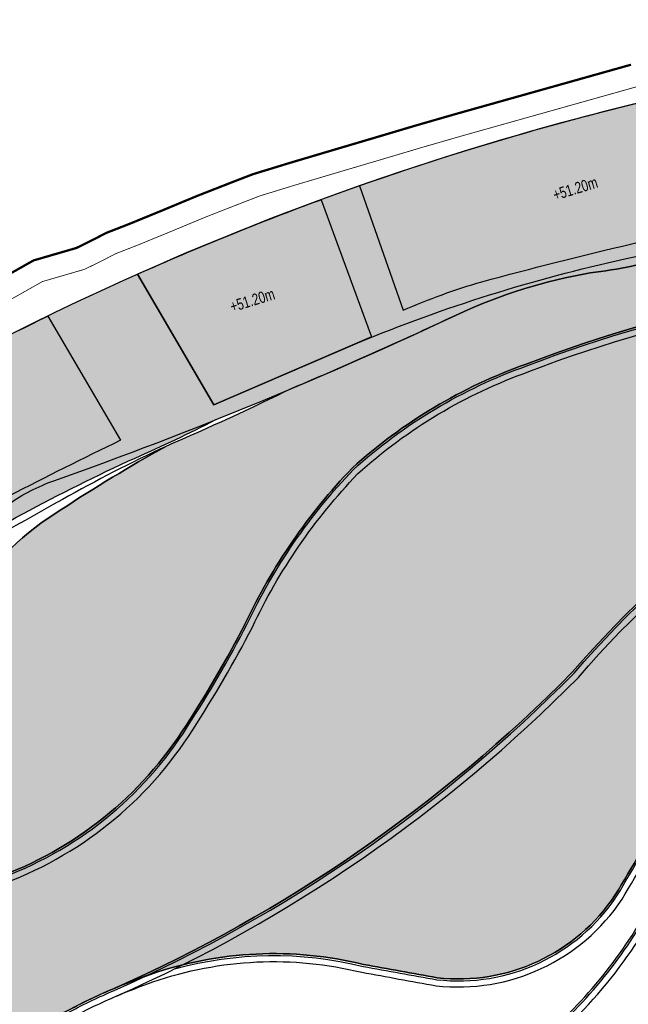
# Model space of a CAD drawing. Header units: millimetres. Extents: x -1402 to -179, y -280 to 6164.
# Tile 189 of 212: x -734 to -654, y 5126 to 5255. Entities that reach past the tile are written whole.
import ezdxf

# ---------------------------------------------------------------- set-up
doc = ezdxf.new("R2010")
doc.units = ezdxf.units.MM
doc.linetypes.add('AJN-Limite', pattern=[1.25, 0.5, -0.25, 0, -0.25, 0, -0.25])
doc.linetypes.add('DASH', pattern=[0.35, 0.25, -0.1])
doc.layers.get('0').update_dxf_attribs({"linetype": 'CONTINUOUS'})
for name, color, linetype in [('AJN-2-SBT-V', 51, 'CONTINUOUS'), ('AJN-8-251-H', 251, 'CONTINUOUS'), ('AJN-8-254-H', 254, 'CONTINUOUS')]:
    doc.layers.add(name, color=color, linetype=linetype)
doc.layers.add('AJN-6-Etang', color=7, linetype='CONTINUOUS', lineweight=15, true_color=0x46a499)
doc.layers.add('AJN-7-500-A', color=10, linetype='CONTINUOUS', lineweight=18)
doc.layers.add('GEO-1-LIM-V', color=10, linetype='AJN-Limite', lineweight=25)
doc.styles.add('AJN-TXT-500', font='swiss.ttf', dxfattribs={"height": 0.75})

# ---------------------------------------------------------------- blocks, each defined once
blk = doc.blocks.new('A$C0A0E1B4E')
at = {"layer": 'AJN-6-Etang', "transparency": 33554687}
h = blk.add_hatch(color=256, dxfattribs=at)
h.dxf.hatch_style = 1
h.set_gradient(color1=(39, 228, 241), rotation=300, centered=1, tint=0.7570968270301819)
h.paths.add_polyline_path([(14.80120384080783, -24.88414131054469, -0.1917949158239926), (8.455225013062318, -18.7688976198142, 0.0008070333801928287), (2.067248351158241, -19.26915491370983, 0.0007601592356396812), (-4.141906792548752, -19.77530026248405, -0.02398197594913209), (-18.63169605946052, -20.2812239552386, -0.0330081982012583), (-37.31544469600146, -22.63685590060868, -0.03422336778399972), (-57.79641102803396, -24.27950477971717, 0.002235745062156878), (-58.55070693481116, -24.30942336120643, 0.0221734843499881), (-69.68138770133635, -26.35802354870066, -0.06530521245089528), (-74.34186975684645, -26.80646779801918, -0.002990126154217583), (-83.07026905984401, -28.40341510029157, -0.003401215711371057), (-91.42021341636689, -31.06168147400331, -0.04692810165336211), (-102.3079372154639, -33.35526840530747, 0.06355717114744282), (-119.4792777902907, -38.68655488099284, -0.01045696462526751), (-141.5488383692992, -48.54528064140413, -0.01169315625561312), (-158.238991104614, -56.22243044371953, 0.01966983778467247), (-172.1508077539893, -64.62702110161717, 0.09995445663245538), (-184.0057493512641, -75.80176463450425, 0.1092895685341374), (-186.3210972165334, -82.8930442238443, -0.2224639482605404), (-199.034919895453, -104.7781940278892, 0.02689056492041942), (-197.0137338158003, -110.7833525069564, 0.1494071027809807), (-194.5782128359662, -113.5130592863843, 0.1186704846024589), (-190.9504274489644, -114.6728811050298, 0.1138910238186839), (-180.7061888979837, -113.0868165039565, 0.1682789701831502), (-155.5724257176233, -92.96841484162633, 0.02603111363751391), (-147.7755850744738, -79.55548980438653, -0.08052688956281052), (-133.6905756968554, -59.07698635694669, -0.09865774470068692), (-110.7444495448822, -45.37277018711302, -0.09295535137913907), (-48.17957055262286, -33.73593655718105, 0.02971804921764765), (-35.24293290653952, -33.2588172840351, 0.02184083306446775), (-26.16161861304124, -31.55375404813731, -0.0290338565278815), (-20.85111123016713, -30.90062084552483, -0.07022761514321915), (7.842623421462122, -33.3993250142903, -0.02562626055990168), (18.12378535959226, -36.73670259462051, 0.05046142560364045), (21.80302707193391, -37.88291136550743, 0.03373184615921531), (22.36642034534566, -37.93177329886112, 0.06257825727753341), (22.79705362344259, -37.88022580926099, 0.1300044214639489), (23.11317818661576, -37.70642162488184, 0.1534627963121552), (23.24975604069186, -37.45936225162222, 0.1357492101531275), (23.23235338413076, -37.20899722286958), (23.26912282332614, -37.32032830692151, 0.1019403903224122), (23.21134430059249, -36.86718146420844), (21.91714354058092, -32.66459556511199, 0.2247122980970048)])
at = {"layer": 'AJN-6-Etang', "linetype": 'Continuous', "transparency": 33554687}
h = blk.add_hatch(color=256, dxfattribs=at)
h.dxf.hatch_style = 1
h.set_gradient(color1=(166, 228, 247), rotation=200, centered=1, tint=0.800000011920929, name='INVCURVED')
edge = h.paths.add_edge_path()
edge.add_arc((16.68111048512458, -9.075366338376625), 32.84797776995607, 259.0174260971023, 283.7331395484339)
edge.add_line((24.47922188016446, -40.9842851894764), (23.23833285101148, -37.22710194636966))
edge.add_arc((22.79655358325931, -37.38957904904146), 0.4707098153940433, -70.62030570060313, 20.192458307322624, ccw=False)
edge.add_arc((22.37661131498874, -36.19235762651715), 1.73944552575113, 267.0779223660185, 289.34274587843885, ccw=False)
edge.add_arc((22.44644669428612, -33.73656391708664), 4.195972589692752, 261.1793386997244, 267.8350607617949, ccw=False)
edge.add_arc((25.62758485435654, -19.12823060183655), 19.1406711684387, 246.9188615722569, 258.4739672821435, ccw=False)
edge.add_arc((-19.55359413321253, -135.3012318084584), 105.5203835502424, 69.0800923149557, 74.95191348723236)
edge.add_arc((-15.35539440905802, -133.7916827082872), 103.0377285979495, 76.98883006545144, 93.05743218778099)
edge.add_arc((-17.88721272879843, -76.91549281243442), 46.11022811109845, 93.68543034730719, 100.3376313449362)
edge.add_arc((-50.2098865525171, 71.4929369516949), 105.8155929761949, 278.13139810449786, 283.13615263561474, ccw=False)
edge.add_arc((-45.72142325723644, 75.23462966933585), 108.9982880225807, 268.7077466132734, 275.51661782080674, ccw=False)
edge.add_arc((-48.43560032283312, -206.3663601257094), 172.6306134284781, 89.91502416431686, 111.1577777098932)
edge.add_arc((-87.82885851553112, -109.8047052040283), 68.38566050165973, 109.578224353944, 132.1159801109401)
edge.add_arc((-77.56874774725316, -112.7603412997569), 77.66313263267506, 136.2721735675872, 154.6878398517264)
edge.add_arc((-280.4029984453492, -11.43267815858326), 149.0997929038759, 326.8485866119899, 332.81313141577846, ccw=False)
edge.add_arc((-197.1813981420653, -66.74555681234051), 49.18277004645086, 289.5712784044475, 327.7799988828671, ccw=False)
edge.add_arc((-189.2646885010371, -91.68459912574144), 23.0500070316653, 265.80598677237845, 291.79589965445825, ccw=False)
edge.add_arc((-190.3553630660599, -106.5580375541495), 8.136632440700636, 238.7353172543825, 265.8059867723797, ccw=False)
edge.add_arc((-191.3303674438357, -108.1638670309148), 6.257983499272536, 204.7451583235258, 238.73531725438, ccw=False)
edge.add_arc((-142.2350923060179, -89.0035129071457), 58.94964782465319, 201.682634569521, 210.3252863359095)
edge.add_arc((-166.4052571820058, -101.397017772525), 31.86463938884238, 213.0342114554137, 247.3748419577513)
edge.add_arc((-175.2012990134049, -122.5020262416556), 9.000000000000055, 247.3748419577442, 297.9607097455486)
edge.add_arc((-135.2947823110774, -197.6795903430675), 76.11284403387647, 113.07744778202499, 117.96070974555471, ccw=False)
edge.add_arc((-245.1803888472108, 53.13844081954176), 197.7256147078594, 293.8823795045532, 315.3027358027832)
edge.add_arc((-5.440827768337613, -171.0750148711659), 130.7194739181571, 83.02942774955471, 139.3583344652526, ccw=False)
h = blk.add_hatch(color=256, dxfattribs=at)
h.dxf.hatch_style = 1
h.set_gradient(color1=(181, 223, 247), rotation=200, centered=1, tint=0.800000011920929, name='INVCURVED')
edge = h.paths.add_edge_path()
edge.add_arc((20.23829577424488, -106.0363874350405), 41.76902211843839, 80.08128101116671, 93.81348574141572, ccw=False)
edge.add_arc((26.39931486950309, -70.80330724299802), 6.00132585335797, 8.314213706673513, 80.0812810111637, ccw=False)
edge.add_line((32.3375664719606, -69.9355054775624), (31.54965562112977, -64.54393673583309))
edge.add_arc((16.70730641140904, -66.71296184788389), 15.00000000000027, 8.31421370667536, 17.11641258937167)
edge.add_line((31.04293761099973, -62.29825029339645), (24.479221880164, -40.9842851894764))
edge.add_arc((16.68111048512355, -9.075366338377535), 32.84797776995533, 259.0174260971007, 283.7331395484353, ccw=False)
edge.add_arc((-5.440827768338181, -171.0750148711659), 130.719473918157, 83.02942774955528, 139.3583344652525)
edge.add_arc((-245.180388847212, 53.13844081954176), 197.7256147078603, 293.8823795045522, 315.3027358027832, ccw=False)
edge.add_arc((-135.2947823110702, -197.6795903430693), 76.11284403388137, 109.16217661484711, 113.07744778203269, ccw=False)
edge.add_arc((-144.0193674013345, -172.5726406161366), 49.53320314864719, 76.18652852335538, 109.16217663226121, ccw=False)
edge.add_arc((7292.814419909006, 40997.51243456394), 41786.93979426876, 259.7649214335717, 259.7784708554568)
edge.add_arc((-119.6929818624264, -101.5271496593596), 24.85499872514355, 263.5898590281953, 326.3375928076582)
edge.add_arc((-1503.767947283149, 726.3544376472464), 1637.6038108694, 329.0722052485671, 329.5217709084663)
edge.add_arc((-50.95570162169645, -127.5098089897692), 47.56153281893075, 102.10276570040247, 150.7305022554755, ccw=False)
edge.add_arc((10.411550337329, -327.1227019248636), 256.2479434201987, 101.20186661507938, 106.16469985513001, ccw=False)
edge.add_line((-39.3687918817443, -75.75658241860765), (-25.52259323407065, -73.38649858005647))
edge.add_arc((-61.77488455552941, 149.8144061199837), 226.1257890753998, 279.2254205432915, 286.4139132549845)
edge.add_arc((22.18153569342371, -135.1895023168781), 70.9868298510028, 93.81348574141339, 106.41391325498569, ccw=False)
at = {"layer": 'AJN-8-254-H'}
h = blk.add_hatch(color=256, dxfattribs=at)
h.dxf.hatch_style = 1
h.paths.add_polyline_path([(0, 9.094947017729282e-13), (-4.397614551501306, -2.273736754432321e-11, 0.001802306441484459), (-7.187557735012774, -0.01005669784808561, -0.1067657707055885), (0.6312477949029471, -17.01202230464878, -0.03296545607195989), (7.830161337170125, -17.05329719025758, 0.1070657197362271)])
h.paths.add_polyline_path([(-7.18755773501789, -0.01005669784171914, 0.006776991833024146), (-17.67559818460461, -0.2278511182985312), (-16.3320302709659, -2.026605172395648), (-11.1883722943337, -18.6777406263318, -0.03200768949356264), (0.6312477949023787, -17.01202230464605, 0.1067657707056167)])
h.paths.add_polyline_path([(-16.3320302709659, -2.026605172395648), (-17.67559818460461, -0.2278511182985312, 0.004881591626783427), (-25.22478184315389, -0.5608338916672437), (-19.39003437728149, -17.46109080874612), (-25.59167858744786, -17.8289401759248, 0.03841384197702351), (-31.75587283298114, -18.55148494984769), (-35.0121581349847, -19.37371868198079, -0.05970989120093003), (-49.10404471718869, -21.61848544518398, 0.0198387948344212), (-64.93437750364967, -22.86152711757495), (-70.38172931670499, -5.666685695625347, 0.007782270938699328), (-82.21816335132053, -7.905074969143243), (-76.8909246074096, -25.1505011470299, 0.01577677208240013), (-116.6043353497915, -34.52368247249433, 0.03239722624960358), (-126.9552798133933, -38.27930073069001), (-132.7145446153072, -21.89211805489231, 0.003478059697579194), (-137.7814107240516, -23.71256157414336), (-131.131475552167, -41.82449108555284, -0.04199080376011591), (-97.76433355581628, -31.52694641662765), (-71.84288116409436, -25.95990605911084, -0.04197148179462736), (-57.7964110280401, -24.27950477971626, 0.03709189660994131), (-35.61387208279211, -22.37240489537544), (-22.85060739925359, -20.59976462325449, -0.05028412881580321), (-14.15693484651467, -20.27342766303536, 0.005675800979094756), (-10.7250269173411, -20.17769001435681)])
h.paths.add_polyline_path([(-25.22478184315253, -0.5608338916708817, 0.02938237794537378), (-70.38172931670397, -5.666685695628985), (-64.93437750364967, -22.86152711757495, -0.01983879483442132), (-49.10404471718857, -21.61848544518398, 0.05970989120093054), (-35.01215813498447, -19.37371868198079), (-31.75587283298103, -18.55148494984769, -0.03841384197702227), (-25.59167858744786, -17.8289401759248), (-19.39003437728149, -17.46109080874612)], flags=17)
h.paths.add_polyline_path([(-82.21816335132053, -7.905074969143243, 0.03388753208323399), (-132.7145446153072, -21.89211805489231), (-126.9552798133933, -38.27930073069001, -0.03239722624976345), (-116.604335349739, -34.52368247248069, -0.0157767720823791), (-76.89092460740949, -25.1505011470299)], flags=17)
h.paths.add_polyline_path([(-137.7814107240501, -23.712561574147, 0.01686124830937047), (-161.959244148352, -33.52675790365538), (-151.8929046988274, -50.73555965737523), (-131.1442933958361, -41.78958008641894)])
h.paths.add_polyline_path([(-161.9592441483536, -33.52675790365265, 0.008435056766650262), (-173.7932946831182, -39.04295731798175), (-164.2188630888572, -55.41082331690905, 0.01236440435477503), (-193.6050735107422, -70.5713524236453, -0.08512791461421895), (-193.875083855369, -74.57684738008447, -0.006356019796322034), (-178.984382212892, -63.83718616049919, -0.06791793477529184), (-172.9768518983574, -60.73631566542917, 0.02504563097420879), (-119.4792777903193, -38.68655488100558, -0.06355717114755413), (-102.307937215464, -33.35526840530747, 0.04692810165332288), (-91.4202134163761, -31.06168147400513, 0.003519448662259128), (-82.78066630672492, -28.30896777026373), (-97.76433355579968, -31.52694641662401, 0.04432302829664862), (-132.9266773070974, -42.55807344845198), (-151.8929046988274, -50.73555965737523)], flags=17)
h.paths.add_polyline_path([(-173.7932946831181, -39.04295731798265, 0.02393674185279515), (-206.2763373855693, -56.82734627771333), (-205.8249779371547, -57.67892360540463, -0.3768548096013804), (-193.4166098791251, -70.46818412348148, -0.01228406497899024), (-164.2188630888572, -55.41082331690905)], flags=17)
h.paths.add_polyline_path([(-205.8249779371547, -57.67892360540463), (-206.2763373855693, -56.82734627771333, 0.003820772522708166), (-211.2985988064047, -59.95110042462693), (-209.7747826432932, -60.7396661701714, -0.6074786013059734), (-193.8750838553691, -74.57684738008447, -0.006356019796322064), (-178.984382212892, -63.83718616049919, -0.06791793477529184), (-172.9768518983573, -60.73631566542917, 0.02504563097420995), (-119.4792777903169, -38.68655488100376, -0.063557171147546), (-102.3079372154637, -33.35526840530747, 0.04692810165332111), (-91.4202134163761, -31.06168147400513, 0.003519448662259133), (-82.78066630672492, -28.30896777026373), (-97.76433355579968, -31.52694641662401, 0.04432302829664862), (-132.9266773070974, -42.55807344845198), (-151.8929046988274, -50.73555965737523), (-161.9592441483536, -33.52675790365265, 0.008435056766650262), (-173.7932946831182, -39.04295731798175), (-164.2188630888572, -55.41082331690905, 0.01228406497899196), (-193.4166098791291, -70.4681841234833, 0.376854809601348)])
h.paths.add_polyline_path([(-162.3001073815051, -57.74609578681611, 0.01608402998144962), (-151.6434170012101, -52.69188933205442, -0.00986341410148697), (-172.9768518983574, -60.73631566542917, 0.06791793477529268), (-178.9843822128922, -63.83718616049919, 0.005242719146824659), (-191.2867270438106, -72.6684665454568, -0.01375276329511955), (-191.3634185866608, -73.39456125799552, -0.03197878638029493)], flags=16)
h.paths.add_polyline_path([(0.6312477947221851, -17.01202230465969, 0.03200768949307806), (-11.1883722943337, -18.6777406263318), (-10.7250269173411, -20.17769001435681, 0.01090440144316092), (-4.141906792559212, -19.77530026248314, -0.0007601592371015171), (2.067248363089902, -19.26915491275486, -0.0007818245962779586), (8.454945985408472, -18.7682809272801, -0.03834977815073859), (7.832472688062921, -17.05346310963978, 0.03297606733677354)])
h = blk.add_hatch(color=256, dxfattribs=at)
h.dxf.hatch_style = 1
h.paths.add_polyline_path([(-161.9592441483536, -33.52675790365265, 0.008435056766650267), (-173.7932946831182, -39.04295731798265), (-164.2188630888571, -55.41082331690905, 0.01228406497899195), (-193.4166098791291, -70.4681841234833, 0.3768548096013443), (-205.8249779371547, -57.67892360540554), (-206.2763373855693, -56.82734627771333, 0.003820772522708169), (-211.2985988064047, -59.95110042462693), (-209.7747826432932, -60.7396661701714, -0.607478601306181), (-193.8750838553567, -74.57684738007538, -0.006356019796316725), (-178.9843822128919, -63.83718616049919, -0.0679179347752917), (-172.9768518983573, -60.73631566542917, 0.02504563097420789), (-119.4792777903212, -38.68655488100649, -0.06355717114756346), (-102.3079372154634, -33.35526840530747, 0.04692810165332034), (-91.4202134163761, -31.06168147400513, 0.003519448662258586), (-82.78066630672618, -28.30896777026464), (-97.76433355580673, -31.52694641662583, 0.04432302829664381), (-132.9266773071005, -42.55807344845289), (-151.8929046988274, -50.73555965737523)])
h.paths.add_polyline_path([(-71.84288116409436, -25.95990605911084), (-82.7806663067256, -28.30896777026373, -0.0001182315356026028), (-83.07026905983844, -28.40341510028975, 0.002990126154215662), (-74.34186975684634, -26.80646779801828, 0.0653052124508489), (-69.6813877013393, -26.35802354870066, -0.02217348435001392), (-58.55070693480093, -24.30942336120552, 0.03973200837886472)])
at = {"layer": 'AJN-2-SBT-V', "flags": 128}
for points in [[(-11.1883722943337, -18.67774062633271, -0.03200768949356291), (0.6312477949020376, -17.01202230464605, 0.1067657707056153), (-7.187557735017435, -0.01005669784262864, 0.1401209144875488), (-211.2985988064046, -59.95110042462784), (-209.7747826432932, -60.73966617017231, -0.6074786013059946), (-193.8750838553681, -74.57684738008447, -0.006356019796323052), (-178.9843822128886, -63.83718616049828, -0.06791793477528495), (-172.9768518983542, -60.73631566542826, 0.02504563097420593), (-119.4792777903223, -38.6865548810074, -0.06355717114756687), (-102.3079372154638, -33.35526840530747, 0.0469281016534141), (-91.42021341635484, -31.06168147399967, 0.003519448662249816), (-82.78066630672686, -28.30896777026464, 0.003519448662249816)], [(-91.42021341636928, -31.06168147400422, -0.04692810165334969), (-102.3079372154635, -33.35526840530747, 0.06355717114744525), (-119.4792777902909, -38.68655488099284, -0.01045696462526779), (-141.5488383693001, -48.54528064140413, -0.01169315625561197), (-158.2389911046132, -56.22243044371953, 0.01966983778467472), (-172.1508077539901, -64.62702110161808, 0.09995445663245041), (-184.0057493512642, -75.80176463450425, 0.1092895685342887), (-186.3210972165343, -82.8930442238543, -0.222463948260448), (-199.034919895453, -104.7781940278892, 0.02689056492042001), (-197.0137338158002, -110.7833525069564, 0.1494071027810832), (-194.5782128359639, -113.5130592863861, 0.1186704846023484), (-190.9504274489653, -114.6728811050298, 0.1138910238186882), (-180.7061888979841, -113.0868165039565, 0.1682789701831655), (-155.5724257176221, -92.96841484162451, 0.02603111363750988), (-147.7755850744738, -79.55548980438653, -0.08052688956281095), (-133.6905756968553, -59.07698635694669, -0.09865774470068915), (-110.7444495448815, -45.37277018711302, -0.09295535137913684), (-48.17957055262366, -33.73593655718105, 0.02971804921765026)], [(-191.2867270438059, -72.66846654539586, -0.01375276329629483), (-191.3634185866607, -73.39456125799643, -0.03197878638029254), (-162.3001073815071, -57.74609578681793, 0.0160840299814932), (-151.6434170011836, -52.69188933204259, 0.0160840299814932)]]:
    blk.add_lwpolyline(points, format="xyb", dxfattribs=at)
for points in [[(-132.9266773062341, -42.55807344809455, -0.04432302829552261), (-97.7643335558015, -31.52694641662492), (-71.84288116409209, -25.95990605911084, -0.04197148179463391), (-57.79641102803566, -24.27950477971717, 0.03709189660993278), (-35.61387208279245, -22.37240489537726), (-22.85060739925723, -20.59976462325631, -0.05028412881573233), (-14.15693484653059, -20.27342766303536, 0.00567580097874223), (-10.7250269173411, -20.17769001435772), (-16.33203027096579, -2.026605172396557), (-17.67559818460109, -0.2278511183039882, 0.09654818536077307), (-161.959244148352, -33.52675790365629), (-151.8929046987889, -50.73555965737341)], [(-116.6043353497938, -34.52368247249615, -0.01577677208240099), (-76.8909246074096, -25.15050114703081), (-82.21816335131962, -7.905074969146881, 0.03388753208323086), (-132.714544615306, -21.89211805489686), (-126.9552798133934, -38.27930073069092, -0.03239722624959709)], [(-161.9592441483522, -33.52675790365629, -0.01686124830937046), (-137.7814107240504, -23.71256157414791), (-131.1442933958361, -41.78958008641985), (-151.8929046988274, -50.73555965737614)], [(-206.2763373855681, -56.82734627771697, -0.02393674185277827), (-173.7932946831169, -39.04295731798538), (-164.2188630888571, -55.41082331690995, 0.01228406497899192), (-193.4166098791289, -70.4681841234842, 0.3768548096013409), (-205.8249779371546, -57.67892360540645)]]:
    blk.add_lwpolyline(points, format="xyb", close=True, dxfattribs=at)
at = {"layer": 'AJN-2-SBT-V', "linetype": 'Continuous', "flags": 128}
blk.add_lwpolyline([(-48.17957055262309, -33.73593655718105, 0.09295535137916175), (-110.7444495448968, -45.37277018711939, 0.09865774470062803), (-133.6905756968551, -59.07698635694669, 0.08052688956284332), (-147.775585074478, -79.55548980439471, -0.02603111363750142), (-155.5724257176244, -92.96841484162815, -0.1682789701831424), (-180.7061888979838, -113.0868165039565, -0.1138910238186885), (-190.9504274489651, -114.6728811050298, -0.1186704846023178), (-194.5782128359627, -113.513059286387, -0.1494071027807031), (-197.0137338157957, -110.7833525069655, 0.03772856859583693), (-193.1188250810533, -118.7676980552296, 0.1509708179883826), (-178.6636049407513, -130.8093987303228, 0.2243781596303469), (-170.981505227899, -130.4514501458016, -0.02131047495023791), (-165.129117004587, -127.6576116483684, 0.0937370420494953), (-104.6304852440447, -85.93399824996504, -0.2508528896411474), (10.42322805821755, -41.32173901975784, 0.1082626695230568)], format="xyb", dxfattribs=at)
at = {"layer": 'AJN-2-SBT-V'}
blk.add_lwpolyline([(17.46029025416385, -64.35984854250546, -0.05998985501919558), (27.43304885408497, -64.89168258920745, -0.3237964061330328), (32.3375664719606, -69.9355054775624), (31.54965562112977, -64.54393673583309, 0.03842573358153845), (31.04293761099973, -62.29825029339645), (24.479221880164, -40.9842851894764, -0.1082626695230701), (10.42322805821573, -41.32173901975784, 0.2508528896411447), (-104.6304852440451, -85.93399824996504, -0.0937370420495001), (-165.129117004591, -127.6576116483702, -0.01708525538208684), (-160.2783021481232, -125.7839106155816, -0.144884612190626), (-132.1927313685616, -124.4720284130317, 5.912050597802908e-05), (-122.4679137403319, -126.2267592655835, 0.2808412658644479), (-99.00571936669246, -115.3042368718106, 0.00196160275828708), (-92.44503827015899, -104.2561136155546, -0.215421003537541), (-60.92772658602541, -81.00542078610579, -0.02165783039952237), (-39.3687918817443, -75.75658241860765), (-25.52259323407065, -73.38649858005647, 0.03137600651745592), (2.122474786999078, -67.09571340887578, -0.05503520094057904)], format="xyb", close=True, dxfattribs=at)
at = {"layer": 'AJN-2-SBT-V', "linetype": 'Continuous', "flags": 128}
for points in [[(-172.1508077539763, -64.62702110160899, -0.01966983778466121), (-158.2389911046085, -56.2224304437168, 0.01860396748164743), (-171.8588110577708, -63.19603571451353, 0.003519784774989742), (-191.5302668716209, -74.36707949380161, -0.05479290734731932), (-192.433278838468, -77.12374010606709, -0.9303294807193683), (-192.6928120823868, -77.66297245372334, -0.09252206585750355), (-195.6626258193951, -81.5241917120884, -0.9303294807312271), (-196.1172002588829, -81.91341029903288, -0.09251747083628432), (-200.3894464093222, -84.25315467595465, -0.9303294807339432), (-200.9622086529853, -84.42656875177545, -0.09252206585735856), (-205.8150356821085, -84.84950801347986, -0.9303294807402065), (-206.4091617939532, -84.77779195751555, -0.0925220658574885), (-211.0219648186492, -83.2122709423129, -0.2494926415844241), (-211.2725589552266, -83.34126859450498, -0.05096105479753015), (-204.3393504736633, -91.06319565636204, -0.08997890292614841), (-200.1406169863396, -100.0493804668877, 0.02060412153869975), (-199.0349198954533, -104.7781940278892, 0.222463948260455), (-186.3210972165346, -82.89304422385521, -0.1092895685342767), (-184.0057493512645, -75.80176463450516, -0.09995445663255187)], [(-107.6959411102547, -133.345887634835, 0.09389314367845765), (-93.52733772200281, -114.9371790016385), (-94.82094257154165, -114.2821320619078, 0.01963747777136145), (-92.8283161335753, -109.9311497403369, -0.01572574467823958), (-91.00901932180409, -105.4889403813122), (-89.68507919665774, -106.0804280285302, -0.02494982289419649), (-87.50850590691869, -101.8925932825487, -0.189197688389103), (-60.92772658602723, -81.00542078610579, 0.2154210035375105), (-92.44503827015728, -104.2561136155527, -0.001961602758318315), (-99.00571936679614, -115.3042368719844, -0.2808412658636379), (-122.4679137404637, -126.2267592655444, -5.912050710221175e-05), (-132.1927315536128, -124.472028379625, 0.1448846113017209), (-160.2783021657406, -125.7839106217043, 0.03840971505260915), (-170.9815052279, -130.4514501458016, -0.2243781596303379), (-178.6636049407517, -130.8093987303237, -0.150970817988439), (-193.1188250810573, -118.7676980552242, 0.03286619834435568), (-175.7972393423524, -145.6974200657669, 0.00233829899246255), (-172.9765688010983, -149.1974778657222, 0.04253943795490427), (-168.6108313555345, -152.0417391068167, 0.2111097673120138), (-148.5794955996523, -154.7377826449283, 0.100205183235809)]]:
    blk.add_lwpolyline(points, format="xyb", close=True, dxfattribs=at)
at = {"layer": 'AJN-8-251-H', "linetype": 'Continuous', "flags": 128}
for points in [[(-196.4213393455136, -112.2179827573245, 0.08838480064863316), (-194.707960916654, -113.7267540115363, 0.1186704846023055), (-190.9687109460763, -114.9222116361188, 0.113838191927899), (-180.6178771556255, -113.3207489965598, 0.1682431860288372), (-155.3620083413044, -93.10342833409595, 0.02603457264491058), (-147.5513337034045, -79.66607039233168, -0.08051067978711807), (-133.5161885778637, -59.25635108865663, -0.09863690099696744), (-110.657430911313, -45.60716230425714, -0.09295654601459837), (-48.18257283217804, -33.98593239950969, 0.02972507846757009), (-35.21322027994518, -33.50711073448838, 0.02183985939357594), (-26.1107606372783, -31.79860260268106, -0.0289931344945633), (-20.83640782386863, -31.15019186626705, -0.07021340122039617), (7.782007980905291, -33.64190606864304, -0.02560453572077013), (18.03013180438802, -36.9685454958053, 0.05047568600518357), (21.75879323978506, -38.12903531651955, 0.03415911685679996), (22.36327229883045, -38.18175843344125, 0.06279062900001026), (22.85748125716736, -38.12281290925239, 0.1300044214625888), (23.2856341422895, -37.88741594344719, 0.1022200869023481), (23.45170226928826, -37.64767985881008)], [(-195.5670900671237, -114.1184286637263, 0.01818615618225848), (-195.1231547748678, -114.4105771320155, 0.1186704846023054), (-191.0272181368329, -115.7200693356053, 0.1136755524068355), (-180.3353657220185, -114.0693603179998, 0.1681314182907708), (-154.6886853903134, -93.53549054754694, 0.02604571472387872), (-146.8336991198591, -80.01986782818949, -0.08045783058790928), (-132.9581541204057, -59.8303332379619, -0.09856911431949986), (-110.3789952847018, -46.35722687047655, -0.092960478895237), (-48.19214708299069, -34.78591941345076, 0.02974727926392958), (-35.1181414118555, -34.30164793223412, 0.02183640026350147), (-25.94817249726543, -32.58215225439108, -0.02886076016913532), (-20.78934285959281, -31.94881850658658, -0.07016741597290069), (7.588039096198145, -34.41816690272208, -0.02553488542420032), (17.73066222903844, -37.71052904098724, 0.05050637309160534), (21.6164876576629, -38.91646704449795, 0.03527544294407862), (22.3528999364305, -38.98170237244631, 0.06324129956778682), (23.05084968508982, -38.89909162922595, 0.1097736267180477), (23.7323639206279, -38.55905629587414)], [(-176.2995171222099, -131.6866011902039, 0.1529291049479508), (-170.8642887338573, -130.6722674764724, -0.0213162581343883), (-165.0295094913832, -127.8869180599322, 0.09375056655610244), (-104.4465462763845, -86.10354126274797, -0.2508531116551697), (10.38421710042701, -41.56883131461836, 0.1083085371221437), (24.55292789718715, -41.223626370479)], [(-173.6386457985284, -132.4297961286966, 0.08316220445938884), (-170.4891959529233, -131.3788829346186, -0.02133493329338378), (-164.7107901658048, -128.6207094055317, 0.09379377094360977), (-103.8578768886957, -86.64600973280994, -0.2508542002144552), (10.2596558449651, -42.35956404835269, 0.108448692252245), (24.78877448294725, -41.98947701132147)], [(-157.1005580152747, -125.0572056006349, -0.1281694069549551), (-132.2448480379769, -124.7166607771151, 5.921692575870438e-05), (-122.5041118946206, -126.4742638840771, 0.2809951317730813), (-98.7943247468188, -115.4378323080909, 0.001962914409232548), (-92.22824338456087, -104.3806405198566, -0.2154845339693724), (-60.8666508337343, -81.24800808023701, -0.02166131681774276), (-39.32543082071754, -76.00285057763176), (-25.48251344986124, -73.63326488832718, 0.03137600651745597), (2.193118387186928, -67.33552475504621, -0.05503520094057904), (17.4769174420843, -64.60929500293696, -0.05998985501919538), (27.38998612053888, -65.13794586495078, -0.3237964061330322), (32.0901939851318, -69.97165589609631)], [(-164.7175432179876, -128.6235862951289, -0.01708525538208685), (-159.9336468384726, -126.7757335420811, -0.1450563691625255), (-132.4117537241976, -125.4994604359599, 5.952462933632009e-05), (-122.620215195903, -127.2662301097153, 0.2814724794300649), (-98.1177625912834, -115.8651715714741, 0.001967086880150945), (-91.53447513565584, -104.7790847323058, -0.215691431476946), (-60.67133256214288, -82.0243255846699, -0.03198491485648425), (-28.82903268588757, -74.95972492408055, 0.003869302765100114), (-25.3542581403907, -74.4229170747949, 0.03137600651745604), (2.41917790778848, -68.10292106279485, -0.0550352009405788), (17.53012444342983, -65.4075236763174, -0.05998985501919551), (27.25218537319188, -65.92598834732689, -0.3237964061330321), (31.29860202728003, -70.08733723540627, -0.3237964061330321)], [(-170.5700592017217, -152.1314652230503, 0.01303936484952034), (-169.1337602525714, -152.9527405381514, 0.210806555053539), (-148.2869794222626, -155.7462142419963, 0.1002568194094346), (-107.0156056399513, -134.1460214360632, 0.1140038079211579), (-90.50029308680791, -110.843288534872, -0.01582437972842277), (-88.73106355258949, -106.5190128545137, -0.02495373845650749), (-86.60255847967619, -102.4234039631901, -0.1891928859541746), (-60.62541758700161, -82.01096007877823)], [(-172.3141011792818, -150.0098732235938, 0.03420607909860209), (-168.735348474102, -152.2586416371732, 0.2110353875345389), (-148.5098488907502, -154.9778854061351, 0.1002175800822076), (-107.5339496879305, -133.5363907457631, 0.0939161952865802), (-93.30430240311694, -115.0501181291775, 0.0939161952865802)]]:
    blk.add_lwpolyline(points, format="xyb", dxfattribs=at)
at = {"layer": 'AJN-7-500-A', "char_height": 1.5, "attachment_point": 8, "rotation": 17.166302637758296, "style": 'AJN-TXT-500'}
for insert in [(-104.0564815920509, -22.97719964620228), (-146.6091073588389, -37.69195551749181)]:
    blk.add_mtext_dynamic_manual_height_columns('{\\fSwis721 LtCn BT|b0|i0|c0|p34;+51.20m }', width=58.7580560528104, gutter_width=35.69431197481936, heights=[26.16814205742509], dxfattribs=dict(at, insert=insert))

msp = doc.modelspace()

# ---------------------------------------------------------------- linework, layer by layer
at = {"layer": 'GEO-1-LIM-V', "linetype": 'Continuous', "ltscale": 25, "const_width": 0.3}
msp.add_lwpolyline([(-653.3065034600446, 5249.52448601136), (-656.1830043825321, 5248.715639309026), (-659.474960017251, 5247.789970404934), (-661.320744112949, 5247.270952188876), (-665.6953747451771, 5246.040844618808), (-670.8552408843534, 5244.589935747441), (-676.4147399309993, 5243.026653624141), (-681.7431686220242, 5241.490352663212), (-687.105527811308, 5239.894557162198), (-691.2185810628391, 5238.679078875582), (-694.5550328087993, 5237.68918219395), (-698.2454736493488, 5236.594259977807), (-703.1448318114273, 5235.092260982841), (-705.4442357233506, 5234.209041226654), (-710.5240815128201, 5232.220092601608), (-715.1363151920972, 5230.301476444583), (-719.4438570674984, 5228.536767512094), (-722.4950357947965, 5227.348726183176), (-724.1436869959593, 5226.488205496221), (-726.392128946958, 5225.380373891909), (-732.0415379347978, 5223.737891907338), (-736.5741646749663, 5221.178525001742)], dxfattribs=at)
at = {"layer": 'GEO-1-LIM-V', "linetype": 'DASH', "ltscale": 5, "const_width": 0.1}
msp.add_lwpolyline([(-652.5091779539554, 5246.63234028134), (-655.3709250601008, 5245.827642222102), (-658.6628806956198, 5244.901973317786), (-660.508664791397, 5244.382955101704), (-664.8832954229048, 5243.15284753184), (-670.0431615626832, 5241.701938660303), (-675.5931365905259, 5240.141334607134), (-680.899753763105, 5238.61132237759), (-686.2525800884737, 5237.018363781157), (-690.3668237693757, 5235.802533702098), (-693.7017231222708, 5234.813097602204), (-697.3791420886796, 5233.722038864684), (-702.1661498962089, 5232.254483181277), (-704.3594935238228, 5231.412002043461), (-709.400958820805, 5229.438080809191), (-713.9915409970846, 5227.528471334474), (-718.330868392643, 5225.750740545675), (-721.2529706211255, 5224.612957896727), (-722.7864669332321, 5223.812542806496), (-725.3020916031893, 5222.573067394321), (-730.8696706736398, 5220.954376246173), (-735.2138265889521, 5218.501430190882)], dxfattribs=at)

# ---------------------------------------------------------------- block references
msp.add_blockref('A$C0A0E1B4E', (-556.3714938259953, 5255.453928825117))

doc.saveas('drawing.dxf')
